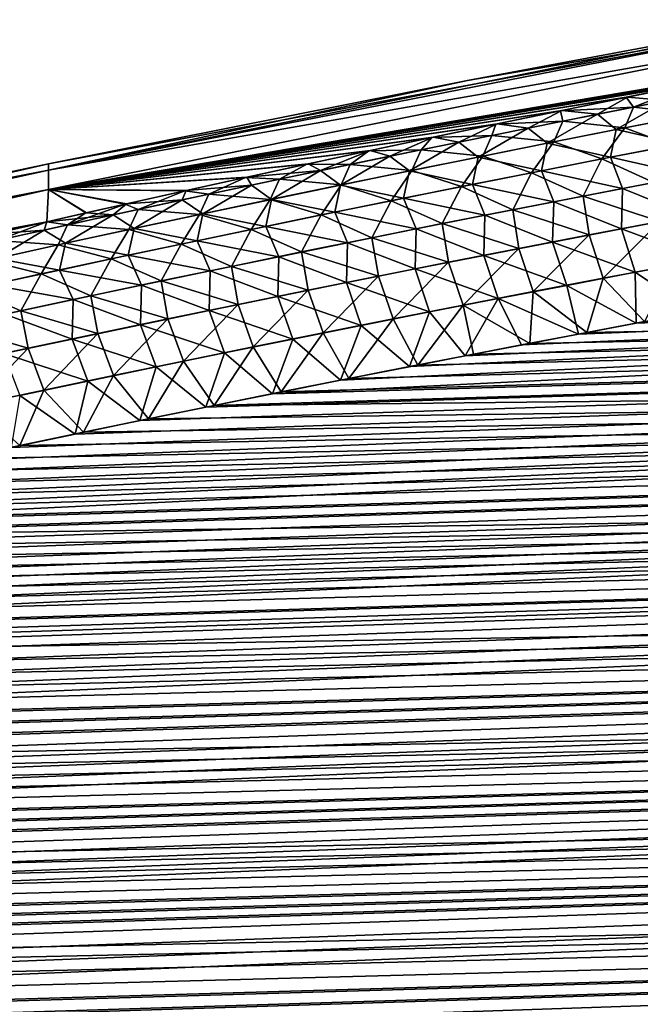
# Model space of a CAD drawing. Header units: metres. Extents: x -61 to 49, y -32 to 32.
# Tile 253 of 256: x 21.55 to 23.83, y 19.44 to 23.06. Entities that reach past the tile are written whole.
import ezdxf

# ---------------------------------------------------------------- set-up
doc = ezdxf.new("R2010")
doc.units = ezdxf.units.M
doc.layers.add('solid_K_27_40_10_000Y34', color=7, linetype='CONTINUOUS')

msp = doc.modelspace()

# ---------------------------------------------------------------- linework, layer by layer
at = {"layer": 'solid_K_27_40_10_000Y34'}
for points in [[(21.651865, 22.50836, 1.031384), (24.389816, 23.062111), (23.194248, 22.838413)], [(21.651865, 22.50836, 1.031384), (24.389816, 23.043926, 0.91564), (24.389816, 23.062111)], [(24.389816, 23.043926, -0.915654), (21.651865, 22.50836, -1.031379), (21.651865, 22.531979)], [(24.389816, 23.043926, -0.915654), (24.389816, 22.989401, -1.829864), (21.651865, 22.50836, -1.031379)], [(23.194248, 22.838413), (24.389816, 23.043926, -0.915654), (21.651865, 22.531979)], [(21.651865, 22.50836, 1.031384), (24.389816, 22.989403, 1.829837), (24.389816, 23.043926, 0.91564)], [(23.194248, 22.838413), (24.389816, 23.062111), (24.389816, 23.043926, -0.915654)], [(21.651865, 22.437557, 2.060605), (24.386604, 22.8981, 2.740615), (24.389816, 22.989403, 1.829837)], [(21.651865, 22.50836, 1.031384), (21.651865, 22.437557, 2.060605), (24.389816, 22.989403, 1.829837)], [(24.389816, 22.989401, -1.829864), (21.651865, 22.437557, -2.060597), (21.651865, 22.50836, -1.031379)], [(24.389816, 22.989401, -1.829864), (24.38648, 22.898075, -2.740635), (21.651865, 22.437557, -2.060597)], [(21.651865, 22.437557, 2.060605), (24.274591, 22.87602, 2.752964), (24.386604, 22.8981, 2.740615)], [(24.38648, 22.898075, -2.740635), (24.269621, 22.875038, -2.753521), (21.651865, 22.437557, -2.060597)], [(21.651865, 22.437557, 2.060605), (24.147015, 22.850714, 2.76718), (24.274591, 22.87602, 2.752964)], [(24.269621, 22.875038, -2.753521), (24.146112, 22.850534, -2.767287), (21.651865, 22.437557, -2.060597)], [(21.651865, 22.437557, 2.060605), (24.027254, 22.826803, 2.780669), (24.147015, 22.850714, 2.76718)], [(24.146112, 22.850534, -2.767287), (24.022333, 22.825817, -2.781233), (21.651865, 22.437557, -2.060597)], [(21.651865, 22.50836, 1.031384), (23.194248, 22.838413), (21.651865, 22.531979)], [(21.651865, 22.437557, 2.060605), (23.782766, 22.777523, 2.80863), (24.027254, 22.826803, 2.780669)], [(24.022333, 22.825817, -2.781233), (23.777903, 22.776537, -2.809201), (21.651865, 22.437557, -2.060597)], [(23.80484, 22.740793, -3.03244), (23.777903, 22.776537, -2.809201), (24.022333, 22.825817, -2.781233)], [(23.927008, 22.764692, 3.022305), (24.027254, 22.826803, 2.780669), (23.782766, 22.777523, 2.80863)], [(24.065823, 22.791843, -3.01019), (23.80484, 22.740793, -3.03244), (24.022333, 22.825817, -2.781233)], [(24.033842, 22.714582, -3.24324), (23.80484, 22.740793, -3.03244), (24.065823, 22.791843, -3.01019)], [(21.651865, 22.437557, 2.060605), (23.541079, 22.728189, 2.836839), (23.782766, 22.777523, 2.80863)], [(23.777903, 22.776537, -2.809201), (23.536282, 22.727203, -2.837414), (21.651865, 22.437557, -2.060597)], [(23.80484, 22.740793, -3.03244), (23.536282, 22.727203, -2.837414), (23.777903, 22.776537, -2.809201)], [(23.671904, 22.714437, 3.044344), (23.782766, 22.777523, 2.80863), (23.541079, 22.728189, 2.836839)], [(23.671904, 22.714437, 3.044344), (23.927008, 22.764692, 3.022305), (23.782766, 22.777523, 2.80863)], [(23.741022, 22.65756, 3.269093), (23.927008, 22.764692, 3.022305), (23.671904, 22.714437, 3.044344)], [(23.741022, 22.65756, 3.269093), (23.995037, 22.706911, 3.247063), (23.927008, 22.764692, 3.022305)], [(21.651865, 22.437557, 2.060605), (23.30271, 22.678905, 2.865388), (23.541079, 22.728189, 2.836839)], [(23.536282, 22.727203, -2.837414), (23.297987, 22.677921, -2.865968), (21.651865, 22.437557, -2.060597)], [(23.544006, 22.689062, -3.055285), (23.297987, 22.677921, -2.865968), (23.536282, 22.727203, -2.837414)], [(23.416943, 22.663528, 3.066961), (23.541079, 22.728189, 2.836839), (23.30271, 22.678905, 2.865388)], [(23.416943, 22.663528, 3.066961), (23.671904, 22.714437, 3.044344), (23.541079, 22.728189, 2.836839)], [(23.487156, 22.607574, 3.291694), (23.671904, 22.714437, 3.044344), (23.416943, 22.663528, 3.066961)], [(23.487156, 22.607574, 3.291694), (23.741022, 22.65756, 3.269093), (23.671904, 22.714437, 3.044344)], [(23.80484, 22.740793, -3.03244), (23.544006, 22.689062, -3.055285), (23.536282, 22.727203, -2.837414)], [(23.772476, 22.663891, -3.265839), (23.544006, 22.689062, -3.055285), (23.80484, 22.740793, -3.03244)], [(24.033842, 22.714582, -3.24324), (23.772476, 22.663891, -3.265839), (23.80484, 22.740793, -3.03244)], [(23.946421, 22.599718, -3.471778), (23.772476, 22.663891, -3.265839), (24.033842, 22.714582, -3.24324)], [(21.651865, 22.437557, 2.060605), (23.067678, 22.62969, 2.89428), (23.30271, 22.678905, 2.865388)], [(23.297987, 22.677921, -2.865968), (23.06303, 22.62871, -2.894864), (21.651865, 22.437557, -2.060597)], [(23.283321, 22.636648, -3.078737), (23.06303, 22.62871, -2.894864), (23.297987, 22.677921, -2.865968)], [(23.162127, 22.611963, 3.090166), (23.30271, 22.678905, 2.865388), (23.067678, 22.62969, 2.89428)], [(23.162127, 22.611963, 3.090166), (23.416943, 22.663528, 3.066961), (23.30271, 22.678905, 2.865388)], [(23.544006, 22.689062, -3.055285), (23.283321, 22.636648, -3.078737), (23.297987, 22.677921, -2.865968)], [(23.511269, 22.612528, -3.28904), (23.283321, 22.636648, -3.078737), (23.544006, 22.689062, -3.055285)], [(23.772476, 22.663891, -3.265839), (23.511269, 22.612528, -3.28904), (23.544006, 22.689062, -3.055285)], [(23.974722, 22.604847, 3.469874), (23.995037, 22.706911, 3.247063), (23.741022, 22.65756, 3.269093)], [(41.67128, 22.63817, 4.417105), (22.726818, 21.736027, 4.325805), (22.476862, 21.68638, 4.352885)], [(41.866512, 22.241011, 4.715289), (41.67128, 22.63817, 4.417105), (22.476862, 21.68638, 4.352885)], [(41.67128, 22.63817, 4.417105), (22.980062, 21.78582, 4.298938), (22.726818, 21.736027, 4.325805)], [(41.67128, 22.63817, 4.417105), (23.185148, 21.825741, 4.277617), (22.980062, 21.78582, 4.298938)], [(23.23344, 22.556946, 3.314878), (23.416943, 22.663528, 3.066961), (23.162127, 22.611963, 3.090166)], [(41.67128, 22.63817, 4.417105), (23.392555, 21.865723, 4.256464), (23.185148, 21.825741, 4.277617)], [(23.23344, 22.556946, 3.314878), (23.487156, 22.607574, 3.291694), (23.416943, 22.663528, 3.066961)], [(41.67128, 22.63817, 4.417105), (23.602381, 21.905748, 4.235495), (23.392555, 21.865723, 4.256464)], [(23.720503, 22.555882, 3.492289), (23.741022, 22.65756, 3.269093), (23.487156, 22.607574, 3.291694)], [(23.687878, 22.549833, -3.494657), (23.511269, 22.612528, -3.28904), (23.772476, 22.663891, -3.265839)], [(41.67128, 22.63817, 4.417105), (23.814728, 21.945803, 4.214725), (23.602381, 21.905748, 4.235495)], [(23.946421, 22.599718, -3.471778), (23.687878, 22.549833, -3.494657), (23.772476, 22.663891, -3.265839)], [(23.720503, 22.555882, 3.492289), (23.974722, 22.604847, 3.469874), (23.741022, 22.65756, 3.269093)], [(41.67128, 22.63817, 4.417105), (24.029692, 21.985868, 4.194168), (23.814728, 21.945803, 4.214725)], [(21.651865, 22.437557, 2.060605), (22.835871, 22.580544, 2.923497), (23.067678, 22.62969, 2.89428)], [(23.06303, 22.62871, -2.894864), (22.831299, 22.579569, -2.924083), (21.651865, 22.437557, -2.060597)], [(23.022791, 22.583544, -3.102812), (22.831299, 22.579569, -2.924083), (23.06303, 22.62871, -2.894864)], [(22.907461, 22.559734, 3.113973), (23.067678, 22.62969, 2.89428), (22.835871, 22.580544, 2.923497)], [(22.907461, 22.559734, 3.113973), (23.162127, 22.611963, 3.090166), (23.067678, 22.62969, 2.89428)], [(22.979883, 22.505674, 3.338659), (23.162127, 22.611963, 3.090166), (22.907461, 22.559734, 3.113973)], [(22.979883, 22.505674, 3.338659), (23.23344, 22.556946, 3.314878), (23.162127, 22.611963, 3.090166)], [(23.283321, 22.636648, -3.078737), (23.022791, 22.583544, -3.102812), (23.06303, 22.62871, -2.894864)], [(23.250219, 22.560488, -3.312855), (23.022791, 22.583544, -3.102812), (23.283321, 22.636648, -3.078737)], [(23.466444, 22.50629, 3.515282), (23.487156, 22.607574, 3.291694), (23.23344, 22.556946, 3.314878)], [(23.511269, 22.612528, -3.28904), (23.250219, 22.560488, -3.312855), (23.283321, 22.636648, -3.078737)], [(23.429497, 22.4993, -3.518133), (23.250219, 22.560488, -3.312855), (23.511269, 22.612528, -3.28904)], [(23.687878, 22.549833, -3.494657), (23.429497, 22.4993, -3.518133), (23.511269, 22.612528, -3.28904)], [(23.466444, 22.50629, 3.515282), (23.720503, 22.555882, 3.492289), (23.487156, 22.607574, 3.291694)], [(23.720503, 22.555882, 3.492289), (24.017944, 22.489187, 3.674537), (23.974722, 22.604847, 3.469874)], [(21.651865, 22.437557, 2.060605), (22.607172, 22.531462, 2.953017), (22.835871, 22.580544, 2.923497)], [(22.831299, 22.579569, -2.924083), (22.602678, 22.530491, -2.953607), (21.651865, 22.437557, -2.060597)], [(22.762421, 22.529743, -3.127523), (22.602678, 22.530491, -2.953607), (22.831299, 22.579569, -2.924083)], [(22.652948, 22.506836, 3.138394), (22.835871, 22.580544, 2.923497), (22.607172, 22.531462, 2.953017)], [(22.652948, 22.506836, 3.138394), (22.907461, 22.559734, 3.113973), (22.835871, 22.580544, 2.923497)], [(23.022791, 22.583544, -3.102812), (22.762421, 22.529743, -3.127523), (22.831299, 22.579569, -2.924083)], [(22.989336, 22.507765, -3.3373), (22.762421, 22.529743, -3.127523), (23.022791, 22.583544, -3.102812)], [(23.250219, 22.560488, -3.312855), (22.989336, 22.507765, -3.3373), (23.022791, 22.583544, -3.102812)], [(23.87886, 22.463171, -3.686315), (23.687878, 22.549833, -3.494657), (23.946421, 22.599718, -3.471778)], [(18.926422, 21.909098, 1.180823), (21.651865, 22.531979), (20.269796, 22.240198)], [(18.926422, 21.909098, 1.180823), (21.651865, 22.50836, 1.031384), (21.651865, 22.531979)], [(20.269796, 22.240198), (21.651865, 22.531979), (21.651865, 22.50836, -1.031379)], [(21.651865, 22.437557, 2.060605), (22.38147, 22.482439, 2.982823), (22.607172, 22.531462, 2.953017)], [(22.602678, 22.530491, -2.953607), (22.377054, 22.481474, -2.983415), (21.651865, 22.437557, -2.060597)], [(22.502213, 22.475241, -3.152884), (22.377054, 22.481474, -2.983415), (22.602678, 22.530491, -2.953607)], [(22.652948, 22.506836, 3.138394), (22.607172, 22.531462, 2.953017), (22.38147, 22.482439, 2.982823)], [(22.762421, 22.529743, -3.127523), (22.502213, 22.475241, -3.152884), (22.602678, 22.530491, -2.953607)], [(22.728622, 22.454355, -3.362388), (22.502213, 22.475241, -3.152884), (22.762421, 22.529743, -3.127523)], [(22.726486, 22.453751, 3.363047), (22.907461, 22.559734, 3.113973), (22.652948, 22.506836, 3.138394)], [(22.726486, 22.453751, 3.363047), (22.979883, 22.505674, 3.338659), (22.907461, 22.559734, 3.113973)], [(22.989336, 22.507765, -3.3373), (22.728622, 22.454355, -3.362388), (22.762421, 22.529743, -3.127523)], [(23.212545, 22.456064, 3.538865), (23.23344, 22.556946, 3.314878), (22.979883, 22.505674, 3.338659)], [(23.171286, 22.448111, -3.542221), (22.989336, 22.507765, -3.3373), (23.250219, 22.560488, -3.312855)], [(23.429497, 22.4993, -3.518133), (23.171286, 22.448111, -3.542221), (23.250219, 22.560488, -3.312855)], [(23.212545, 22.456064, 3.538865), (23.466444, 22.50629, 3.515282), (23.23344, 22.556946, 3.314878)], [(23.619413, 22.413385, -3.709842), (23.429497, 22.4993, -3.518133), (23.687878, 22.549833, -3.494657)], [(23.466444, 22.50629, 3.515282), (23.764439, 22.440912, 3.697187), (23.720503, 22.555882, 3.492289)], [(23.87886, 22.463171, -3.686315), (23.619413, 22.413385, -3.709842), (23.687878, 22.549833, -3.494657)], [(23.720503, 22.555882, 3.492289), (23.764439, 22.440912, 3.697187), (24.017944, 22.489187, 3.674537)], [(21.651865, 22.50836, -1.031379), (18.926422, 21.9091, -1.180813), (18.926422, 21.940897)], [(21.651865, 22.50836, -1.031379), (21.651865, 22.437557, -2.060597), (18.926422, 21.9091, -1.180813)], [(20.269796, 22.240198), (21.651865, 22.50836, -1.031379), (18.926422, 21.940897)], [(18.926422, 21.909098, 1.180823), (21.651865, 22.437557, 2.060605), (21.651865, 22.50836, 1.031384)], [(22.398592, 22.453266, 3.16344), (22.652948, 22.506836, 3.138394), (22.38147, 22.482439, 2.982823)], [(22.473253, 22.401171, 3.388055), (22.652948, 22.506836, 3.138394), (22.398592, 22.453266, 3.16344)], [(22.473253, 22.401171, 3.388055), (22.726486, 22.453751, 3.363047), (22.652948, 22.506836, 3.138394)], [(22.958817, 22.405203, 3.563051), (22.979883, 22.505674, 3.338659), (22.726486, 22.453751, 3.363047)], [(22.91325, 22.396263, -3.566933), (22.728622, 22.454355, -3.362388), (22.989336, 22.507765, -3.3373)], [(23.171286, 22.448111, -3.542221), (22.91325, 22.396263, -3.566933), (22.989336, 22.507765, -3.3373)], [(22.958817, 22.405203, 3.563051), (23.212545, 22.456064, 3.538865), (22.979883, 22.505674, 3.338659)], [(23.360144, 22.362953, -3.733982), (23.171286, 22.448111, -3.542221), (23.429497, 22.4993, -3.518133)], [(23.212545, 22.456064, 3.538865), (23.511101, 22.392021, 3.720415), (23.466444, 22.50629, 3.515282)], [(23.619413, 22.413385, -3.709842), (23.360144, 22.362953, -3.733982), (23.429497, 22.4993, -3.518133)], [(23.466444, 22.50629, 3.515282), (23.511101, 22.392021, 3.720415), (23.764439, 22.440912, 3.697187)], [(21.651865, 22.437557, 2.060605), (22.158649, 22.433474, 3.012892), (22.38147, 22.482439, 2.982823)], [(22.377054, 22.481474, -2.983415), (22.154308, 22.432512, -3.013487), (21.651865, 22.437557, -2.060597)], [(22.242172, 22.420029, -3.178909), (22.154308, 22.432512, -3.013487), (22.377054, 22.481474, -2.983415)], [(22.398592, 22.453266, 3.16344), (22.38147, 22.482439, 2.982823), (22.158649, 22.433474, 3.012892)], [(22.502213, 22.475241, -3.152884), (22.242172, 22.420029, -3.178909), (22.377054, 22.481474, -2.983415)], [(22.468084, 22.400249, -3.388132), (22.242172, 22.420029, -3.178909), (22.502213, 22.475241, -3.152884)], [(22.728622, 22.454355, -3.362388), (22.468084, 22.400249, -3.388132), (22.502213, 22.475241, -3.152884)], [(23.900928, 22.319672, -3.877622), (23.619413, 22.413385, -3.709842), (23.87886, 22.463171, -3.686315)], [(24.013617, 22.340389, 3.867982), (24.017944, 22.489187, 3.674537), (23.764439, 22.440912, 3.697187)], [(21.651865, 22.437557, -2.060597), (18.926422, 21.813799, -2.358204), (18.926422, 21.9091, -1.180813)], [(21.651865, 22.437557, -2.060597), (21.645809, 22.318602, -3.08448), (18.926422, 21.813799, -2.358204)], [(18.926422, 21.813797, 2.358223), (21.645741, 22.318588, 3.084483), (21.651865, 22.437557, 2.060605)], [(18.926422, 21.909098, 1.180823), (18.926422, 21.813797, 2.358223), (21.651865, 22.437557, 2.060605)], [(21.651865, 22.437557, 2.060605), (21.645741, 22.318588, 3.084483), (21.791582, 22.351562, 3.063797)], [(21.789499, 22.351093, -3.064095), (21.645809, 22.318602, -3.08448), (21.651865, 22.437557, -2.060597)], [(21.934332, 22.383602, -3.043805), (21.789499, 22.351093, -3.064095), (21.651865, 22.437557, -2.060597)], [(22.154308, 22.432512, -3.013487), (21.934332, 22.383602, -3.043805), (21.651865, 22.437557, -2.060597)], [(21.651865, 22.437557, 2.060605), (21.938597, 22.384556, 3.043207), (22.158649, 22.433474, 3.012892)], [(21.651865, 22.437557, 2.060605), (21.791582, 22.351562, 3.063797), (21.938597, 22.384556, 3.043207)], [(21.9823, 22.364103, -3.205613), (21.934332, 22.383602, -3.043805), (22.154308, 22.432512, -3.013487)], [(22.144398, 22.399017, 3.189126), (22.158649, 22.433474, 3.012892), (21.938597, 22.384556, 3.043207)], [(22.242172, 22.420029, -3.178909), (21.9823, 22.364103, -3.205613), (22.154308, 22.432512, -3.013487)], [(22.144398, 22.399017, 3.189126), (22.398592, 22.453266, 3.16344), (22.158649, 22.433474, 3.012892)], [(22.220188, 22.347933, 3.413695), (22.398592, 22.453266, 3.16344), (22.144398, 22.399017, 3.189126)], [(22.220188, 22.347933, 3.413695), (22.473253, 22.401171, 3.388055), (22.398592, 22.453266, 3.16344)], [(22.65539, 22.34375, -3.592283), (22.468084, 22.400249, -3.388132), (22.728622, 22.454355, -3.362388)], [(22.705257, 22.353699, 3.58785), (22.726486, 22.453751, 3.363047), (22.473253, 22.401171, 3.388055)], [(22.91325, 22.396263, -3.566933), (22.65539, 22.34375, -3.592283), (22.728622, 22.454355, -3.362388)], [(22.705257, 22.353699, 3.58785), (22.958817, 22.405203, 3.563051), (22.726486, 22.453751, 3.363047)], [(23.101057, 22.311872, -3.758747), (22.91325, 22.396263, -3.566933), (23.171286, 22.448111, -3.542221)], [(22.958817, 22.405203, 3.563051), (23.257935, 22.342512, 3.744233), (23.212545, 22.456064, 3.538865)], [(23.360144, 22.362953, -3.733982), (23.101057, 22.311872, -3.758747), (23.171286, 22.448111, -3.542221)], [(23.212545, 22.456064, 3.538865), (23.257935, 22.342512, 3.744233), (23.511101, 22.392021, 3.720415)], [(23.76013, 22.2925, 3.891114), (23.764439, 22.440912, 3.697187), (23.511101, 22.392021, 3.720415)], [(23.76013, 22.2925, 3.891114), (24.013617, 22.340389, 3.867982), (23.764439, 22.440912, 3.697187)], [(21.890366, 22.344084, 3.215463), (21.938597, 22.384556, 3.043207), (21.791582, 22.351562, 3.063797)], [(21.890366, 22.344084, 3.215463), (22.144398, 22.399017, 3.189126), (21.938597, 22.384556, 3.043207)], [(21.967295, 22.294027, 3.439979), (22.144398, 22.399017, 3.189126), (21.890366, 22.344084, 3.215463)], [(21.967295, 22.294027, 3.439979), (22.220188, 22.347933, 3.413695), (22.144398, 22.399017, 3.189126)], [(22.207724, 22.345444, -3.414548), (21.9823, 22.364103, -3.205613), (22.242172, 22.420029, -3.178909)], [(22.468084, 22.400249, -3.388132), (22.207724, 22.345444, -3.414548), (22.242172, 22.420029, -3.178909)], [(22.397715, 22.290565, -3.618285), (22.207724, 22.345444, -3.414548), (22.468084, 22.400249, -3.388132)], [(22.451874, 22.301548, 3.613275), (22.473253, 22.401171, 3.388055), (22.220188, 22.347933, 3.413695)], [(22.65539, 22.34375, -3.592283), (22.397715, 22.290565, -3.618285), (22.468084, 22.400249, -3.388132)], [(22.451874, 22.301548, 3.613275), (22.705257, 22.353699, 3.58785), (22.473253, 22.401171, 3.388055)], [(22.842157, 22.260134, -3.784152), (22.65539, 22.34375, -3.592283), (22.91325, 22.396263, -3.566933)], [(22.705257, 22.353699, 3.58785), (23.004944, 22.292379, 3.768654), (22.958817, 22.405203, 3.563051)], [(23.101057, 22.311872, -3.758747), (22.842157, 22.260134, -3.784152), (22.91325, 22.396263, -3.566933)], [(22.958817, 22.405203, 3.563051), (23.004944, 22.292379, 3.768654), (23.257935, 22.342512, 3.744233)], [(23.506821, 22.244003, 3.914832), (23.511101, 22.392021, 3.720415), (23.257935, 22.342512, 3.744233)], [(23.641893, 22.270428, -3.901545), (23.360144, 22.362953, -3.733982), (23.619413, 22.413385, -3.709842)], [(23.506821, 22.244003, 3.914832), (23.76013, 22.2925, 3.891114), (23.511101, 22.392021, 3.720415)], [(23.900928, 22.319672, -3.877622), (23.641893, 22.270428, -3.901545), (23.619413, 22.413385, -3.709842)], [(21.890366, 22.344084, 3.215463), (21.791582, 22.351562, 3.063797), (21.645741, 22.318588, 3.084483)], [(21.722605, 22.307457, -3.233009), (21.645809, 22.318602, -3.08448), (21.789499, 22.351093, -3.064095)], [(21.722605, 22.307457, -3.233009), (21.789499, 22.351093, -3.064095), (21.934332, 22.383602, -3.043805)], [(21.9823, 22.364103, -3.205613), (21.722605, 22.307457, -3.233009), (21.934332, 22.383602, -3.043805)], [(21.947544, 22.289932, -3.441649), (21.722605, 22.307457, -3.233009), (21.9823, 22.364103, -3.205613)], [(22.207724, 22.345444, -3.414548), (21.947544, 22.289932, -3.441649), (21.9823, 22.364103, -3.205613)], [(22.198671, 22.248747, 3.639339), (22.220188, 22.347933, 3.413695), (21.967295, 22.294027, 3.439979)], [(22.198671, 22.248747, 3.639339), (22.451874, 22.301548, 3.613275), (22.220188, 22.347933, 3.413695)], [(22.451874, 22.301548, 3.613275), (22.752134, 22.241621, 3.793689), (22.705257, 22.353699, 3.58785)], [(22.705257, 22.353699, 3.58785), (22.752134, 22.241621, 3.793689), (23.004944, 22.292379, 3.768654)], [(23.383045, 22.220551, -3.926085), (23.101057, 22.311872, -3.758747), (23.360144, 22.362953, -3.733982)], [(23.641893, 22.270428, -3.901545), (23.383045, 22.220551, -3.926085), (23.360144, 22.362953, -3.733982)], [(21.645809, 22.318602, -3.08448), (21.449408, 22.273806, -3.112741), (18.926422, 21.813799, -2.358204)], [(18.926422, 21.813797, 2.358223), (21.450373, 22.274027, 3.112593), (21.645741, 22.318588, 3.084483)], [(21.463087, 22.250084, -3.261112), (21.449408, 22.273806, -3.112741), (21.645809, 22.318602, -3.08448)], [(21.636501, 22.28846, 3.242465), (21.645741, 22.318588, 3.084483), (21.450373, 22.274027, 3.112593)], [(21.722605, 22.307457, -3.233009), (21.463087, 22.250084, -3.261112), (21.645809, 22.318602, -3.08448)], [(21.636501, 22.28846, 3.242465), (21.890366, 22.344084, 3.215463), (21.645741, 22.318588, 3.084483)], [(21.714577, 22.23945, 3.466921), (21.890366, 22.344084, 3.215463), (21.636501, 22.28846, 3.242465)], [(21.714577, 22.23945, 3.466921), (21.967295, 22.294027, 3.439979), (21.890366, 22.344084, 3.215463)], [(22.140226, 22.236706, -3.644953), (21.947544, 22.289932, -3.441649), (22.207724, 22.345444, -3.414548)], [(22.397715, 22.290565, -3.618285), (22.140226, 22.236706, -3.644953), (22.207724, 22.345444, -3.414548)], [(22.58345, 22.207735, -3.810209), (22.397715, 22.290565, -3.618285), (22.65539, 22.34375, -3.592283)], [(22.842157, 22.260134, -3.784152), (22.58345, 22.207735, -3.810209), (22.65539, 22.34375, -3.592283)], [(23.12439, 22.170033, -3.951256), (22.842157, 22.260134, -3.784152), (23.101057, 22.311872, -3.758747)], [(23.253695, 22.194899, 3.939148), (23.257935, 22.342512, 3.744233), (23.004944, 22.292379, 3.768654)], [(23.383045, 22.220551, -3.926085), (23.12439, 22.170033, -3.951256), (23.101057, 22.311872, -3.758747)], [(23.253695, 22.194899, 3.939148), (23.506821, 22.244003, 3.914832), (23.257935, 22.342512, 3.744233)], [(23.693377, 22.111059, -4.072165), (23.641893, 22.270428, -3.901545), (23.900928, 22.319672, -3.877622)], [(23.951591, 22.159662, -4.047888), (23.693377, 22.111059, -4.072165), (23.900928, 22.319672, -3.877622)], [(24.063932, 22.180044, 4.038033), (24.013617, 22.340389, 3.867982), (23.76013, 22.2925, 3.891114)], [(21.382809, 22.23214, 3.27015), (21.636501, 22.28846, 3.242465), (21.450373, 22.274027, 3.112593)], [(21.46204, 22.184196, 3.494537), (21.636501, 22.28846, 3.242465), (21.382809, 22.23214, 3.27015)], [(21.46204, 22.184196, 3.494537), (21.714577, 22.23945, 3.466921), (21.636501, 22.28846, 3.242465)], [(21.687553, 22.233709, -3.469449), (21.463087, 22.250084, -3.261112), (21.722605, 22.307457, -3.233009)], [(21.947544, 22.289932, -3.441649), (21.687553, 22.233709, -3.469449), (21.722605, 22.307457, -3.233009)], [(21.882931, 22.182165, -3.672298), (21.687553, 22.233709, -3.469449), (21.947544, 22.289932, -3.441649)], [(21.945652, 22.195288, 3.666054), (21.967295, 22.294027, 3.439979), (21.714577, 22.23945, 3.466921)], [(22.140226, 22.236706, -3.644953), (21.882931, 22.182165, -3.672298), (21.947544, 22.289932, -3.441649)], [(21.945652, 22.195288, 3.666054), (22.198671, 22.248747, 3.639339), (21.967295, 22.294027, 3.439979)], [(22.324942, 22.154669, -3.836932), (22.140226, 22.236706, -3.644953), (22.397715, 22.290565, -3.618285)], [(22.198671, 22.248747, 3.639339), (22.499512, 22.190229, 3.81935), (22.451874, 22.301548, 3.613275)], [(22.58345, 22.207735, -3.810209), (22.324942, 22.154669, -3.836932), (22.397715, 22.290565, -3.618285)], [(22.451874, 22.301548, 3.613275), (22.499512, 22.190229, 3.81935), (22.752134, 22.241621, 3.793689)], [(23.000757, 22.14518, 3.964074), (23.004944, 22.292379, 3.768654), (22.752134, 22.241621, 3.793689)], [(23.000757, 22.14518, 3.964074), (23.253695, 22.194899, 3.939148), (23.004944, 22.292379, 3.768654)], [(23.811245, 22.132774, 4.061511), (23.76013, 22.2925, 3.891114), (23.506821, 22.244003, 3.914832)], [(23.811245, 22.132774, 4.061511), (24.063932, 22.180044, 4.038033), (23.76013, 22.2925, 3.891114)], [(41.866512, 22.241011, 4.715289), (20.388296, 21.244297, 4.608325), (20.172583, 21.195908, 4.637808)], [(42.047718, 21.854116, 5.022421), (41.866512, 22.241011, 4.715289), (20.172583, 21.195908, 4.637808)], [(41.866512, 22.241011, 4.715289), (20.607456, 21.292816, 4.579085), (20.388296, 21.244297, 4.608325)], [(41.866512, 22.241011, 4.715289), (20.829693, 21.341505, 4.550038), (20.607456, 21.292816, 4.579085)], [(41.866512, 22.241011, 4.715289), (21.054878, 21.390381, 4.521169), (20.829693, 21.341505, 4.550038)], [(41.866512, 22.241011, 4.715289), (21.283171, 21.439421, 4.492499), (21.054878, 21.390381, 4.521169)], [(41.866512, 22.241011, 4.715289), (21.514732, 21.488605, 4.46405), (21.283171, 21.439421, 4.492499)], [(21.687553, 22.233709, -3.469449), (21.427755, 22.176769, -3.497963), (21.463087, 22.250084, -3.261112)], [(21.692822, 22.141169, 3.693433), (21.714577, 22.23945, 3.466921), (21.46204, 22.184196, 3.494537)], [(41.866512, 22.241011, 4.715289), (21.749722, 21.537914, 4.435843), (21.514732, 21.488605, 4.46405)], [(21.692822, 22.141169, 3.693433), (21.945652, 22.195288, 3.666054), (21.714577, 22.23945, 3.466921)], [(41.866512, 22.241011, 4.715289), (21.9883, 21.587326, 4.407899), (21.749722, 21.537914, 4.435843)], [(21.945652, 22.195288, 3.666054), (22.247078, 22.138201, 3.845649), (22.198671, 22.248747, 3.639339)], [(41.866512, 22.241011, 4.715289), (22.230627, 21.636822, 4.38024), (21.9883, 21.587326, 4.407899)], [(22.198671, 22.248747, 3.639339), (22.247078, 22.138201, 3.845649), (22.499512, 22.190229, 3.81935)], [(41.866512, 22.241011, 4.715289), (22.476862, 21.68638, 4.352885), (22.230627, 21.636822, 4.38024)], [(41.866524, 22.240993, -4.715302), (22.261692, 21.643131, -4.376736), (22.507744, 21.692574, -4.349485)], [(41.866524, 22.240993, -4.715302), (42.047729, 21.854095, -5.022439), (22.261692, 21.643131, -4.376736)], [(22.748013, 22.094841, 3.989621), (22.752134, 22.241621, 3.793689), (22.499512, 22.190229, 3.81935)], [(41.866524, 22.240993, -4.715302), (22.507744, 21.692574, -4.349485), (22.757507, 21.742102, -4.322508)], [(22.865934, 22.118874, -3.97707), (22.58345, 22.207735, -3.810209), (22.842157, 22.260134, -3.784152)], [(22.748013, 22.094841, 3.989621), (23.000757, 22.14518, 3.964074), (22.752134, 22.241621, 3.793689)], [(41.866524, 22.240993, -4.715302), (22.757507, 21.742102, -4.322508), (23.010551, 21.791779, -4.295744)], [(23.12439, 22.170033, -3.951256), (22.865934, 22.118874, -3.97707), (22.842157, 22.260134, -3.784152)], [(41.866524, 22.240993, -4.715302), (23.010551, 21.791779, -4.295744), (23.215467, 21.831604, -4.274504)], [(41.866524, 22.240993, -4.715302), (23.215467, 21.831604, -4.274504), (23.422699, 21.871489, -4.253433)], [(23.558743, 22.084911, 4.085576), (23.506821, 22.244003, 3.914832), (23.253695, 22.194899, 3.939148)], [(23.43536, 22.061834, -4.09706), (23.383045, 22.220551, -3.926085), (23.641893, 22.270428, -3.901545)], [(41.866524, 22.240993, -4.715302), (23.422699, 21.871489, -4.253433), (23.632343, 21.911417, -4.232545)], [(23.693377, 22.111059, -4.072165), (23.43536, 22.061834, -4.09706), (23.641893, 22.270428, -3.901545)], [(23.558743, 22.084911, 4.085576), (23.811245, 22.132774, 4.061511), (23.506821, 22.244003, 3.914832)], [(41.866524, 22.240993, -4.715302), (23.632343, 21.911417, -4.232545), (23.8445, 21.951372, -4.211856)], [(21.625832, 22.126938, -3.700336), (21.427755, 22.176769, -3.497963), (21.687553, 22.233709, -3.469449)], [(21.882931, 22.182165, -3.672298), (21.625832, 22.126938, -3.700336), (21.687553, 22.233709, -3.469449)], [(22.066639, 22.100931, -3.864336), (21.882931, 22.182165, -3.672298), (22.140226, 22.236706, -3.644953)], [(22.324942, 22.154669, -3.836932), (22.066639, 22.100931, -3.864336), (22.140226, 22.236706, -3.644953)], [(22.607685, 22.067064, -4.003542), (22.324942, 22.154669, -3.836932), (22.58345, 22.207735, -3.810209)], [(22.865934, 22.118874, -3.97707), (22.607685, 22.067064, -4.003542), (22.58345, 22.207735, -3.810209)], [(23.177546, 22.011984, -4.122589), (23.12439, 22.170033, -3.951256), (23.383045, 22.220551, -3.926085)], [(23.43536, 22.061834, -4.09706), (23.177546, 22.011984, -4.122589), (23.383045, 22.220551, -3.926085)], [(21.625832, 22.126938, -3.700336), (21.368937, 22.071018, -3.72908), (21.427755, 22.176769, -3.497963)], [(21.440186, 22.08638, 3.721495), (21.692822, 22.141169, 3.693433), (21.46204, 22.184196, 3.494537)], [(21.808542, 22.046518, -3.892433), (21.625832, 22.126938, -3.700336), (21.882931, 22.182165, -3.672298)], [(21.692822, 22.141169, 3.693433), (21.994839, 22.085531, 3.872598), (21.945652, 22.195288, 3.666054)], [(22.066639, 22.100931, -3.864336), (21.808542, 22.046518, -3.892433), (21.882931, 22.182165, -3.672298)], [(21.945652, 22.195288, 3.666054), (21.994839, 22.085531, 3.872598), (22.247078, 22.138201, 3.845649)], [(22.495466, 22.043882, 4.015802), (22.499512, 22.190229, 3.81935), (22.247078, 22.138201, 3.845649)], [(22.495466, 22.043882, 4.015802), (22.748013, 22.094841, 3.989621), (22.499512, 22.190229, 3.81935)], [(22.919943, 21.961504, -4.148763), (22.865934, 22.118874, -3.97707), (23.12439, 22.170033, -3.951256)], [(23.177546, 22.011984, -4.122589), (22.919943, 21.961504, -4.148763), (23.12439, 22.170033, -3.951256)], [(23.306435, 22.036453, 4.110242), (23.253695, 22.194899, 3.939148), (23.000757, 22.14518, 3.964074)], [(23.306435, 22.036453, 4.110242), (23.558743, 22.084911, 4.085576), (23.253695, 22.194899, 3.939148)], [(23.811245, 22.132774, 4.061511), (24.029692, 21.985868, 4.194168), (24.063932, 22.180044, 4.038033)], [(21.440186, 22.08638, 3.721495), (21.742802, 22.032215, 3.900212), (21.692822, 22.141169, 3.693433)], [(21.692822, 22.141169, 3.693433), (21.742802, 22.032215, 3.900212), (21.994839, 22.085531, 3.872598)], [(22.243124, 21.992294, 4.042628), (22.247078, 22.138201, 3.845649), (21.994839, 22.085531, 3.872598)], [(22.349648, 22.014601, -4.030684), (22.066639, 22.100931, -3.864336), (22.324942, 22.154669, -3.836932)], [(22.243124, 21.992294, 4.042628), (22.495466, 22.043882, 4.015802), (22.247078, 22.138201, 3.845649)], [(22.607685, 22.067064, -4.003542), (22.349648, 22.014601, -4.030684), (22.324942, 22.154669, -3.836932)], [(23.054325, 21.987392, 4.13552), (23.000757, 22.14518, 3.964074), (22.748013, 22.094841, 3.989621)], [(23.054325, 21.987392, 4.13552), (23.306435, 22.036453, 4.110242), (23.000757, 22.14518, 3.964074)], [(23.558743, 22.084911, 4.085576), (23.814728, 21.945803, 4.214725), (23.811245, 22.132774, 4.061511)], [(23.951591, 22.159662, -4.047888), (23.8445, 21.951372, -4.211856), (23.693377, 22.111059, -4.072165)], [(23.811245, 22.132774, 4.061511), (23.814728, 21.945803, 4.214725), (24.029692, 21.985868, 4.194168)], [(21.550663, 21.991423, -3.921237), (21.368937, 22.071018, -3.72908), (21.625832, 22.126938, -3.700336)], [(21.808542, 22.046518, -3.892433), (21.550663, 21.991423, -3.921237), (21.625832, 22.126938, -3.700336)], [(22.091825, 21.961479, -4.058509), (21.808542, 22.046518, -3.892433), (22.066639, 22.100931, -3.864336)], [(22.349648, 22.014601, -4.030684), (22.091825, 21.961479, -4.058509), (22.066639, 22.100931, -3.864336)], [(22.80242, 21.937729, 4.161421), (22.748013, 22.094841, 3.989621), (22.495466, 22.043882, 4.015802)], [(22.662556, 21.910389, -4.175596), (22.607685, 22.067064, -4.003542), (22.865934, 22.118874, -3.97707)], [(22.919943, 21.961504, -4.148763), (22.662556, 21.910389, -4.175596), (22.865934, 22.118874, -3.97707)], [(22.80242, 21.937729, 4.161421), (23.054325, 21.987392, 4.13552), (22.748013, 22.094841, 3.989621)], [(23.693377, 22.111059, -4.072165), (23.632343, 21.911417, -4.232545), (23.43536, 22.061834, -4.09706)], [(23.693377, 22.111059, -4.072165), (23.8445, 21.951372, -4.211856), (23.632343, 21.911417, -4.232545)], [(21.550663, 21.991423, -3.921237), (21.293001, 21.935638, -3.950764), (21.368937, 22.071018, -3.72908)], [(21.440186, 22.08638, 3.721495), (21.490969, 21.978247, 3.928506), (21.742802, 22.032215, 3.900212)], [(21.99099, 21.940077, 4.070112), (21.994839, 22.085531, 3.872598), (21.742802, 22.032215, 3.900212)], [(21.99099, 21.940077, 4.070112), (22.243124, 21.992294, 4.042628), (21.994839, 22.085531, 3.872598)], [(22.405392, 21.858637, -4.203102), (22.349648, 22.014601, -4.030684), (22.607685, 22.067064, -4.003542)], [(22.662556, 21.910389, -4.175596), (22.405392, 21.858637, -4.203102), (22.607685, 22.067064, -4.003542)], [(23.43536, 22.061834, -4.09706), (23.422699, 21.871489, -4.253433), (23.177546, 22.011984, -4.122589)], [(23.306435, 22.036453, 4.110242), (23.602381, 21.905748, 4.235495), (23.558743, 22.084911, 4.085576)], [(23.43536, 22.061834, -4.09706), (23.632343, 21.911417, -4.232545), (23.422699, 21.871489, -4.253433)], [(23.558743, 22.084911, 4.085576), (23.602381, 21.905748, 4.235495), (23.814728, 21.945803, 4.214725)], [(21.739071, 21.887224, 4.098268), (21.742802, 22.032215, 3.900212), (21.490969, 21.978247, 3.928506)], [(21.834225, 21.907696, -4.087032), (21.550663, 21.991423, -3.921237), (21.808542, 22.046518, -3.892433)], [(21.739071, 21.887224, 4.098268), (21.99099, 21.940077, 4.070112), (21.742802, 22.032215, 3.900212)], [(22.091825, 21.961479, -4.058509), (21.834225, 21.907696, -4.087032), (21.808542, 22.046518, -3.892433)], [(22.550722, 21.887455, 4.187958), (22.495466, 22.043882, 4.015802), (22.243124, 21.992294, 4.042628)], [(22.550722, 21.887455, 4.187958), (22.80242, 21.937729, 4.161421), (22.495466, 22.043882, 4.015802)], [(23.054325, 21.987392, 4.13552), (23.185148, 21.825741, 4.277617), (23.306435, 22.036453, 4.110242)], [(23.306435, 22.036453, 4.110242), (23.185148, 21.825741, 4.277617), (23.392555, 21.865723, 4.256464)], [(23.306435, 22.036453, 4.110242), (23.392555, 21.865723, 4.256464), (23.602381, 21.905748, 4.235495)], [(21.576855, 21.853243, -4.116267), (21.293001, 21.935638, -3.950764), (21.550663, 21.991423, -3.921237)], [(21.834225, 21.907696, -4.087032), (21.576855, 21.853243, -4.116267), (21.550663, 21.991423, -3.921237)], [(22.29924, 21.836571, 4.215142), (22.243124, 21.992294, 4.042628), (21.99099, 21.940077, 4.070112)], [(22.148457, 21.806242, -4.231293), (22.091825, 21.961479, -4.058509), (22.349648, 22.014601, -4.030684)], [(22.405392, 21.858637, -4.203102), (22.148457, 21.806242, -4.231293), (22.349648, 22.014601, -4.030684)], [(22.29924, 21.836571, 4.215142), (22.550722, 21.887455, 4.187958), (22.243124, 21.992294, 4.042628)], [(22.80242, 21.937729, 4.161421), (22.980062, 21.78582, 4.298938), (23.054325, 21.987392, 4.13552)], [(23.177546, 22.011984, -4.122589), (23.010551, 21.791779, -4.295744), (22.919943, 21.961504, -4.148763)], [(23.054325, 21.987392, 4.13552), (22.980062, 21.78582, 4.298938), (23.185148, 21.825741, 4.277617)], [(23.177546, 22.011984, -4.122589), (23.215467, 21.831604, -4.274504), (23.010551, 21.791779, -4.295744)], [(23.177546, 22.011984, -4.122589), (23.422699, 21.871489, -4.253433), (23.215467, 21.831604, -4.274504)], [(21.487375, 21.833727, 4.127113), (21.739071, 21.887224, 4.098268), (21.490969, 21.978247, 3.928506)], [(21.891756, 21.753199, -4.260182), (21.834225, 21.907696, -4.087032), (22.091825, 21.961479, -4.058509)], [(22.148457, 21.806242, -4.231293), (21.891756, 21.753199, -4.260182), (22.091825, 21.961479, -4.058509)], [(22.919943, 21.961504, -4.148763), (22.757507, 21.742102, -4.322508), (22.662556, 21.910389, -4.175596)], [(22.919943, 21.961504, -4.148763), (23.010551, 21.791779, -4.295744), (22.757507, 21.742102, -4.322508)], [(21.576855, 21.853243, -4.116267), (21.319719, 21.798117, -4.146229), (21.293001, 21.935638, -3.950764)], [(22.047979, 21.78507, 4.242984), (21.99099, 21.940077, 4.070112), (21.739071, 21.887224, 4.098268)], [(22.047979, 21.78507, 4.242984), (22.29924, 21.836571, 4.215142), (21.99099, 21.940077, 4.070112)], [(22.550722, 21.887455, 4.187958), (22.726818, 21.736027, 4.325805), (22.80242, 21.937729, 4.161421)], [(22.80242, 21.937729, 4.161421), (22.726818, 21.736027, 4.325805), (22.980062, 21.78582, 4.298938)], [(21.796944, 21.732948, 4.271501), (21.739071, 21.887224, 4.098268), (21.487375, 21.833727, 4.127113)], [(21.635298, 21.699503, -4.289784), (21.576855, 21.853243, -4.116267), (21.834225, 21.907696, -4.087032)], [(21.891756, 21.753199, -4.260182), (21.635298, 21.699503, -4.289784), (21.834225, 21.907696, -4.087032)], [(21.796944, 21.732948, 4.271501), (22.047979, 21.78507, 4.242984), (21.739071, 21.887224, 4.098268)], [(22.29924, 21.836571, 4.215142), (22.476862, 21.68638, 4.352885), (22.550722, 21.887455, 4.187958)], [(22.662556, 21.910389, -4.175596), (22.507744, 21.692574, -4.349485), (22.405392, 21.858637, -4.203102)], [(22.550722, 21.887455, 4.187958), (22.476862, 21.68638, 4.352885), (22.726818, 21.736027, 4.325805)], [(22.662556, 21.910389, -4.175596), (22.757507, 21.742102, -4.322508), (22.507744, 21.692574, -4.349485)], [(42.047718, 21.854116, 5.022421), (18.556576, 20.815058, 4.880574), (18.367542, 20.768328, 4.911677)], [(42.214916, 21.477613, 5.338093), (42.047718, 21.854116, 5.022421), (18.367542, 20.768328, 4.911677)], [(42.047718, 21.854116, 5.022421), (18.748592, 20.861973, 4.849652), (18.556576, 20.815058, 4.880574)], [(42.047718, 21.854116, 5.022421), (18.94363, 20.909069, 4.818913), (18.748592, 20.861973, 4.849652)], [(42.047718, 21.854116, 5.022421), (19.141317, 20.956387, 4.788313), (18.94363, 20.909069, 4.818913)], [(42.047718, 21.854116, 5.022421), (19.34169, 21.003918, 4.757856), (19.141317, 20.956387, 4.788313)], [(42.047718, 21.854116, 5.022421), (19.544874, 21.051649, 4.727561), (19.34169, 21.003918, 4.757856)], [(42.047718, 21.854116, 5.022421), (19.750999, 21.099569, 4.697443), (19.544874, 21.051649, 4.727561)], [(42.047718, 21.854116, 5.022421), (19.960192, 21.147659, 4.66752), (19.750999, 21.099569, 4.697443)], [(42.047718, 21.854116, 5.022421), (20.172583, 21.195908, 4.637808), (19.960192, 21.147659, 4.66752)], [(42.047729, 21.854095, -5.022439), (19.992548, 21.155045, -4.662951), (20.204844, 21.20319, -4.633349)], [(42.047729, 21.854095, -5.022439), (42.214928, 21.477587, -5.338116), (19.992548, 21.155045, -4.662951)], [(42.047729, 21.854095, -5.022439), (20.204844, 21.20319, -4.633349), (20.420458, 21.251476, -4.603974)], [(42.047729, 21.854095, -5.022439), (20.420458, 21.251476, -4.603974), (20.639505, 21.299891, -4.574841)], [(42.047729, 21.854095, -5.022439), (20.639505, 21.299891, -4.574841), (20.861626, 21.348475, -4.545902)], [(42.047729, 21.854095, -5.022439), (20.861626, 21.348475, -4.545902), (21.086687, 21.397243, -4.517139)], [(42.047729, 21.854095, -5.022439), (21.086687, 21.397243, -4.517139), (21.31485, 21.446175, -4.488575)], [(42.047729, 21.854095, -5.022439), (21.31485, 21.446175, -4.488575), (21.546272, 21.495249, -4.460232)], [(21.379089, 21.645149, -4.320115), (21.319719, 21.798117, -4.146229), (21.576855, 21.853243, -4.116267)], [(21.635298, 21.699503, -4.289784), (21.379089, 21.645149, -4.320115), (21.576855, 21.853243, -4.116267)], [(42.047729, 21.854095, -5.022439), (21.546272, 21.495249, -4.460232), (21.781115, 21.544447, -4.43213)], [(42.047729, 21.854095, -5.022439), (21.781115, 21.544447, -4.43213), (22.019533, 21.593748, -4.404292)], [(42.047729, 21.854095, -5.022439), (22.019533, 21.593748, -4.404292), (22.261692, 21.643131, -4.376736)], [(22.405392, 21.858637, -4.203102), (22.261692, 21.643131, -4.376736), (22.148457, 21.806242, -4.231293)], [(22.405392, 21.858637, -4.203102), (22.507744, 21.692574, -4.349485), (22.261692, 21.643131, -4.376736)], [(21.546144, 21.680197, 4.300707), (21.796944, 21.732948, 4.271501), (21.487375, 21.833727, 4.127113)], [(22.148457, 21.806242, -4.231293), (22.019533, 21.593748, -4.404292), (21.891756, 21.753199, -4.260182)], [(22.148457, 21.806242, -4.231293), (22.261692, 21.643131, -4.376736), (22.019533, 21.593748, -4.404292)], [(22.047979, 21.78507, 4.242984), (22.230627, 21.636822, 4.38024), (22.29924, 21.836571, 4.215142)], [(22.29924, 21.836571, 4.215142), (22.230627, 21.636822, 4.38024), (22.476862, 21.68638, 4.352885)], [(21.796944, 21.732948, 4.271501), (21.9883, 21.587326, 4.407899), (22.047979, 21.78507, 4.242984)], [(22.047979, 21.78507, 4.242984), (21.9883, 21.587326, 4.407899), (22.230627, 21.636822, 4.38024)], [(21.546144, 21.680197, 4.300707), (21.749722, 21.537914, 4.435843), (21.796944, 21.732948, 4.271501)], [(21.891756, 21.753199, -4.260182), (21.781115, 21.544447, -4.43213), (21.635298, 21.699503, -4.289784)], [(21.796944, 21.732948, 4.271501), (21.749722, 21.537914, 4.435843), (21.9883, 21.587326, 4.407899)], [(21.891756, 21.753199, -4.260182), (22.019533, 21.593748, -4.404292), (21.781115, 21.544447, -4.43213)], [(21.635298, 21.699503, -4.289784), (21.546272, 21.495249, -4.460232), (21.379089, 21.645149, -4.320115)], [(21.635298, 21.699503, -4.289784), (21.781115, 21.544447, -4.43213), (21.546272, 21.495249, -4.460232)], [(21.546144, 21.680197, 4.300707), (21.514732, 21.488605, 4.46405), (21.749722, 21.537914, 4.435843)], [(21.379089, 21.645149, -4.320115), (21.546272, 21.495249, -4.460232), (21.31485, 21.446175, -4.488575)], [(42.214916, 21.477613, 5.338093), (17.119268, 20.447214, 5.133364), (16.895798, 20.3873, 5.176289)], [(42.368698, 21.111385, 5.662126), (42.214916, 21.477613, 5.338093), (16.895798, 20.3873, 5.176289)], [(42.214916, 21.477613, 5.338093), (17.347534, 20.507509, 5.090684), (17.119268, 20.447214, 5.133364)], [(42.214916, 21.477613, 5.338093), (17.580257, 20.568218, 5.048213), (17.347534, 20.507509, 5.090684)], [(42.214916, 21.477613, 5.338093), (17.81727, 20.629351, 5.005934), (17.580257, 20.568218, 5.048213)], [(42.214916, 21.477613, 5.338093), (17.997997, 20.675463, 4.97437), (17.81727, 20.629351, 5.005934)], [(42.214916, 21.477613, 5.338093), (18.181385, 20.721792, 4.942947), (17.997997, 20.675463, 4.97437)], [(42.214928, 21.477587, -5.338116), (18.091679, 20.699181, -4.958249), (18.338005, 20.760973, -4.916599)], [(42.214928, 21.477587, -5.338116), (42.368713, 21.111347, -5.66216), (18.091679, 20.699181, -4.958249)], [(42.214916, 21.477613, 5.338093), (18.367542, 20.768328, 4.911677), (18.181385, 20.721792, 4.942947)], [(42.214928, 21.477587, -5.338116), (18.338005, 20.760973, -4.916599), (18.589367, 20.823118, -4.875238)], [(42.214928, 21.477587, -5.338116), (18.589367, 20.823118, -4.875238), (18.781347, 20.869942, -4.844425)], [(42.214928, 21.477587, -5.338116), (18.781347, 20.869942, -4.844425), (18.976337, 20.916946, -4.813797)], [(42.214928, 21.477587, -5.338116), (18.976337, 20.916946, -4.813797), (19.173973, 20.964169, -4.783306)], [(42.214928, 21.477587, -5.338116), (19.173973, 20.964169, -4.783306), (19.374283, 21.011602, -4.752959)], [(42.214928, 21.477587, -5.338116), (19.374283, 21.011602, -4.752959), (19.577396, 21.059237, -4.722774)], [(42.214928, 21.477587, -5.338116), (19.577396, 21.059237, -4.722774), (19.783442, 21.107056, -4.692765)], [(42.214928, 21.477587, -5.338116), (19.783442, 21.107056, -4.692765), (19.992548, 21.155045, -4.662951)], [(42.368698, 21.111385, 5.662126), (15.644593, 20.036619, 5.437749), (15.45047, 19.979673, 5.481899)], [(42.509029, 20.755569, 5.994115), (42.368698, 21.111385, 5.662126), (15.45047, 19.979673, 5.481899)], [(42.368698, 21.111385, 5.662126), (15.842875, 20.09399, 5.393764), (15.644593, 20.036619, 5.437749)], [(42.368698, 21.111385, 5.662126), (16.045465, 20.151779, 5.349958), (15.842875, 20.09399, 5.393764)], [(42.368698, 21.111385, 5.662126), (16.251957, 20.210012, 5.306295), (16.045465, 20.151779, 5.349958)], [(42.368698, 21.111385, 5.662126), (16.462362, 20.268686, 5.262779), (16.251957, 20.210012, 5.306295)], [(42.368698, 21.111385, 5.662126), (16.676903, 20.327787, 5.219436), (16.462362, 20.268686, 5.262779)], [(42.368713, 21.111347, -5.66216), (16.494993, 20.277706, -5.256135), (16.709606, 20.336714, -5.212934)], [(42.368713, 21.111347, -5.66216), (42.509052, 20.755516, -5.994165), (16.494993, 20.277706, -5.256135)], [(42.368698, 21.111385, 5.662126), (16.895798, 20.3873, 5.176289), (16.676903, 20.327787, 5.219436)], [(42.368713, 21.111347, -5.66216), (16.709606, 20.336714, -5.212934), (16.928562, 20.396132, -5.169931)], [(42.368713, 21.111347, -5.66216), (16.928562, 20.396132, -5.169931), (17.152081, 20.455944, -5.12715)], [(42.368713, 21.111347, -5.66216), (17.152081, 20.455944, -5.12715), (17.380377, 20.516138, -5.084616)], [(42.368713, 21.111347, -5.66216), (17.380377, 20.516138, -5.084616), (17.613119, 20.57674, -5.04229)], [(42.368713, 21.111347, -5.66216), (17.613119, 20.57674, -5.04229), (17.850136, 20.637762, -5.000157)], [(42.368713, 21.111347, -5.66216), (17.850136, 20.637762, -5.000157), (18.091679, 20.699181, -4.958249)], [(42.509029, 20.755569, 5.994115), (14.364608, 19.647287, 5.749372), (14.19653, 19.593441, 5.794335)], [(42.636452, 20.410013, 6.333958), (42.509029, 20.755569, 5.994115), (14.19653, 19.593441, 5.794335)], [(42.509029, 20.755569, 5.994115), (14.536304, 19.701576, 5.704511), (14.364608, 19.647287, 5.749372)], [(42.509029, 20.755569, 5.994115), (14.711791, 19.756304, 5.659766), (14.536304, 19.701576, 5.704511)], [(42.509029, 20.755569, 5.994115), (14.891125, 19.81147, 5.615145), (14.711791, 19.756304, 5.659766)], [(42.509029, 20.755569, 5.994115), (15.073928, 19.867092, 5.570616), (14.891125, 19.81147, 5.615145)], [(42.509029, 20.755569, 5.994115), (15.260312, 19.923162, 5.526195), (15.073928, 19.867092, 5.570616)], [(42.509052, 20.755516, -5.994165), (15.105734, 19.876692, -5.562979), (15.29227, 19.932688, -5.518698)], [(42.509052, 20.755516, -5.994165), (42.636478, 20.409943, -6.334029), (15.105734, 19.876692, -5.562979)], [(42.509029, 20.755569, 5.994115), (15.45047, 19.979673, 5.481899), (15.260312, 19.923162, 5.526195)], [(42.509052, 20.755516, -5.994165), (15.29227, 19.932688, -5.518698), (15.482568, 19.989122, -5.474543)], [(42.509052, 20.755516, -5.994165), (15.482568, 19.989122, -5.474543), (15.676821, 20.045988, -5.430534)], [(42.509052, 20.755516, -5.994165), (15.676821, 20.045988, -5.430534), (15.87522, 20.103275, -5.386691)], [(42.509052, 20.755516, -5.994165), (15.87522, 20.103275, -5.386691), (16.077917, 20.16098, -5.343029)], [(42.509052, 20.755516, -5.994165), (16.077917, 20.16098, -5.343029), (16.284504, 20.219124, -5.299508)], [(42.509052, 20.755516, -5.994165), (16.284504, 20.219124, -5.299508), (16.494993, 20.277706, -5.256135)], [(42.636452, 20.410013, 6.333958), (13.258225, 19.279806, 6.065614), (13.042095, 19.203915, 6.133772)], [(42.750927, 20.074867, 6.681256), (42.636452, 20.410013, 6.333958), (13.042095, 19.203915, 6.133772)], [(42.636452, 20.410013, 6.333958), (13.481483, 19.356705, 5.997566), (13.258225, 19.279806, 6.065614)], [(42.636452, 20.410013, 6.333958), (13.71236, 19.434605, 5.929671), (13.481483, 19.356705, 5.997566)], [(42.636452, 20.410013, 6.333958), (13.870566, 19.487095, 5.8845), (13.71236, 19.434605, 5.929671)], [(42.636452, 20.410013, 6.333958), (14.031906, 19.540043, 5.839382), (13.870566, 19.487095, 5.8845)], [(42.636478, 20.409943, -6.334029), (13.901021, 19.497154, -5.875891), (14.062583, 19.550043, -5.83091)], [(42.636478, 20.409943, -6.334029), (42.750957, 20.074774, -6.681355), (13.901021, 19.497154, -5.875891)], [(42.636452, 20.410013, 6.333958), (14.19653, 19.593441, 5.794335), (14.031906, 19.540043, 5.839382)], [(42.636478, 20.409943, -6.334029), (14.062583, 19.550043, -5.83091), (14.227421, 19.603382, -5.786)], [(42.636478, 20.409943, -6.334029), (14.227421, 19.603382, -5.786), (14.395702, 19.657164, -5.741176)], [(42.636478, 20.409943, -6.334029), (14.395702, 19.657164, -5.741176), (14.567595, 19.711388, -5.696455)], [(42.636478, 20.409943, -6.334029), (14.567595, 19.711388, -5.696455), (14.743263, 19.766048, -5.651849)], [(42.636478, 20.409943, -6.334029), (14.743263, 19.766048, -5.651849), (14.92277, 19.821144, -5.607368)], [(42.636478, 20.409943, -6.334029), (14.92277, 19.821144, -5.607368), (15.105734, 19.876692, -5.562979)], [(42.750927, 20.074867, 6.681256), (12.245029, 18.910406, 6.407052), (12.061996, 18.839525, 6.47545)], [(42.852894, 19.749968, 7.035961), (42.750927, 20.074867, 6.681256), (12.061996, 18.839525, 6.47545)], [(42.750927, 20.074867, 6.681256), (12.434184, 18.982286, 6.338652), (12.245029, 18.910406, 6.407052)], [(42.750927, 20.074867, 6.681256), (12.629896, 19.055162, 6.270288), (12.434184, 18.982286, 6.338652)], [(42.750927, 20.074867, 6.681256), (12.8326, 19.129036, 6.201996), (12.629896, 19.055162, 6.270288)], [(42.750927, 20.074867, 6.681256), (13.042095, 19.203915, 6.133772), (12.8326, 19.129036, 6.201996)], [(42.750957, 20.074774, -6.681355), (12.861274, 19.139393, -6.192499), (13.071184, 19.214222, -6.124456)], [(42.750957, 20.074774, -6.681355), (42.852932, 19.749851, -7.03609), (12.861274, 19.139393, -6.192499)], [(42.750957, 20.074774, -6.681355), (13.071184, 19.214222, -6.124456), (13.287711, 19.290056, -6.056485)], [(42.750957, 20.074774, -6.681355), (13.287711, 19.290056, -6.056485), (13.511348, 19.366888, -5.988629)], [(42.750957, 20.074774, -6.681355), (13.511348, 19.366888, -5.988629), (13.742586, 19.444715, -5.92093)], [(42.750957, 20.074774, -6.681355), (13.742586, 19.444715, -5.92093), (13.901021, 19.497154, -5.875891)], [(42.852894, 19.749968, 7.035961), (11.39127, 18.565866, 6.748861), (11.237962, 18.499907, 6.817056)], [(42.942341, 19.435465, 7.397696), (42.852894, 19.749968, 7.035961), (11.237962, 18.499907, 6.817056)], [(42.852894, 19.749968, 7.035961), (11.550086, 18.632807, 6.680578), (11.39127, 18.565866, 6.748861)], [(42.852894, 19.749968, 7.035961), (11.714554, 18.700729, 6.612224), (11.550086, 18.632807, 6.680578)], [(42.852894, 19.749968, 7.035961), (11.885065, 18.769636, 6.543836), (11.714554, 18.700729, 6.612224)], [(42.852894, 19.749968, 7.035961), (12.061996, 18.839525, 6.47545), (11.885065, 18.769636, 6.543836)], [(42.852932, 19.749851, -7.03609), (11.911407, 18.780127, -6.53351), (12.088845, 18.849998, -6.465284)], [(42.852932, 19.749851, -7.03609), (42.942379, 19.435326, -7.39786), (11.911407, 18.780127, -6.53351)], [(42.852932, 19.749851, -7.03609), (12.088845, 18.849998, -6.465284), (12.272363, 18.920858, -6.397048)], [(42.852932, 19.749851, -7.03609), (12.272363, 18.920858, -6.397048), (12.461983, 18.992714, -6.328812)], [(42.852932, 19.749851, -7.03609), (12.461983, 18.992714, -6.328812), (12.658141, 19.065559, -6.260615)], [(42.852932, 19.749851, -7.03609), (12.658141, 19.065559, -6.260615), (12.861274, 19.139393, -6.192499)]]:
    msp.add_3dface(points, dxfattribs=at)

doc.saveas('drawing.dxf')
